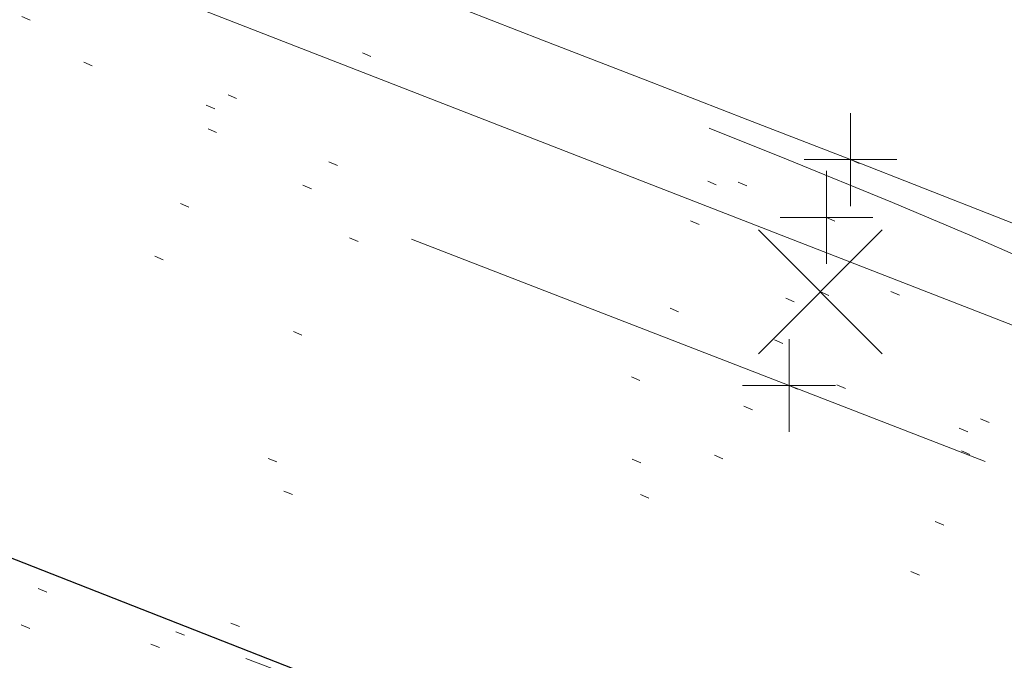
# Model space of a CAD drawing. Extents: x 413123 to 1465301, y 377724 to 504150.
# Tile 6 of 256: x 1463104.14 to 1463114.74, y 433265.75 to 433272.65. Entities that reach past the tile are written whole.
import ezdxf

# ---------------------------------------------------------------- set-up
doc = ezdxf.new("R2010")
doc.units = 0
doc.header["$MEASUREMENT"] = 0
for name, pattern in [('DGN Style 1', [8.732639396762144, 0.01453018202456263, -8.71810921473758]), ('DGN Style 3', [20.34225483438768, 14.53018202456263, -5.812072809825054]), ('DGN Style 5', [10.171127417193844, 4.35905460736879, -5.812072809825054]), ('ohcombex', [0])]:
    doc.linetypes.add(name, pattern=pattern)
for name, color, linetype, lineweight in [('DT_X_Contour_Minor', 136, 'DGN Style 3', 0), ('DT_X_Terrain_Ground_Line', 92, 'DGN Style 3', 13), ('PV_X_Curb', 120, 'DGN Style 1', 0), ('PV_X_EOP', 7, 'DGN Style 3', 0), ('PV_X_Walk', 120, 'DGN Style 5', 0), ('SV_X_Random_Point (Construction)', 7, 'Continuous', 0), ('UT_X_Overhead_Combined', 30, 'ohcombex', 0)]:
    doc.layers.add(name, color=color, linetype=linetype, lineweight=lineweight)
for name, color, linetype, lineweight, transparency in [('SV_Observation (Construction)', 97, 'DGN Style 1', 0, 0.9), ('SV_Setup (Construction)', 4, 'Continuous', 30, 0.9), ('SV_X_Shot_Marker (Construction)', 40, 'Continuous', 0, 0.5)]:
    doc.layers.add(name, color=color, linetype=linetype, lineweight=lineweight, transparency=transparency)

# ---------------------------------------------------------------- blocks, each defined once
blk = doc.blocks.new('SVPT_2595')
at = {"layer": 'SV_X_Shot_Marker (Construction)', "transparency": 33554495}
for p, q in [((0, 0.02500000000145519), (0, -0.02500000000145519)), ((-0.02499999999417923, 0), (0.02500000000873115, 0))]:
    blk.add_line(p, q, dxfattribs=at)
blk.add_point((0, 0), dxfattribs=at)
blk = doc.blocks.new('SVPT_2596')
at = {"layer": 'SV_X_Shot_Marker (Construction)', "transparency": 33554495}
for p, q in [((0, 0.02499999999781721), (0, -0.02500000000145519)), ((-0.02499999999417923, 0), (0.02500000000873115, 0))]:
    blk.add_line(p, q, dxfattribs=at)
blk.add_point((0, 0), dxfattribs=at)
blk = doc.blocks.new('X_564')
at = {"layer": 'SV_X_Random_Point (Construction)', "color": 7, "linetype": 'Continuous', "lineweight": 0, "transparency": 33554559}
for p, q in [((-0.03333333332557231, -0.03337499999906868), (0.03333333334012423, 0.03337500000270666)), ((-0.03333333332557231, 0.03337500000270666), (0.03333333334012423, -0.03337499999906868))]:
    blk.add_line(p, q, dxfattribs=at)
blk = doc.blocks.new('SVPT_2597')
at = {"layer": 'SV_X_Shot_Marker (Construction)', "transparency": 33554495}
for p, q in [((1.455191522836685e-11, 0.02499999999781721), (1.455191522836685e-11, -0.02500000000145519)), ((-0.02499999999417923, 0), (0.02500000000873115, 0))]:
    blk.add_line(p, q, dxfattribs=at)
blk.add_point((1.455191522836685e-11, 0), dxfattribs=at)
blk = doc.blocks.new('*U5554', base_point=(1463158.719041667, 433438.2508333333, 579.5851666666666))
at = {"layer": 'DT_X_Contour_Minor', "elevation": 570.9999999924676, "flags": 128}
blk.add_lwpolyline([(1463009.796472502, 433261.168875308), (1463011.78215817, 433264.6803894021), (1463012.18799321, 433265.3971872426), (1463012.554490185, 433266.042646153), (1463012.881649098, 433266.6167661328), (1463013.169469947, 433267.1195471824), (1463014.420845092, 433269.2994012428), (1463019.893459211, 433272.9254937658), (1463020.153204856, 433274.935593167), (1463020.202159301, 433275.3127671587), (1463020.237703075, 433275.5828179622), (1463020.259836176, 433275.7457455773), (1463020.268558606, 433275.801550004), (1463020.273937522, 433275.8075308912), (1463020.286973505, 433275.8255635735), (1463020.322047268, 433275.8751759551), (1463020.37915881, 433275.9563680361), (1463020.458308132, 433276.0691398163), (1463020.698756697, 433276.4119708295), (1463020.868266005, 433276.5477448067), (1463021.196457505, 433276.6979434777), (1463021.683331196, 433276.862566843), (1463022.32888708, 433277.0416149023), (1463024.261945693, 433277.5383093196), (1463024.897747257, 433277.7013984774), (1463025.355357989, 433277.8181451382), (1463025.634777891, 433277.8885493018), (1463025.73600696, 433277.9126109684), (1463025.792630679, 433277.9167662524), (1463025.810514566, 433277.9236829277), (1463025.952399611, 433278.0738978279), (1463026.370390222, 433278.5215782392), (1463027.064486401, 433279.2667241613), (1463028.034688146, 433280.3093355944), (1463033.206542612, 433285.8689418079), (1463036.811969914, 433288.1031858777), (1463037.519382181, 433288.5539021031), (1463038.096435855, 433288.9485176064), (1463038.543130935, 433289.2870323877), (1463038.85946742, 433289.5694464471), (1463039.529219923, 433290.2477496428), (1463039.763360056, 433290.4733799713), (1463039.963466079, 433290.6415435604), (1463040.129537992, 433290.7522404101), (1463040.261575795, 433290.8054705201), (1463040.568297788, 433290.8707951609), (1463040.712714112, 433290.8856973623), (1463040.915921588, 433290.8814104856), (1463041.177920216, 433290.8579345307), (1463041.498709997, 433290.8152694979), (1463043.132908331, 433290.5713914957), (1463043.812184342, 433291.1962678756), (1463043.979676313, 433291.3734929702), (1463044.191033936, 433291.6373640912), (1463044.446257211, 433291.9878812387), (1463044.745346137, 433292.4250444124), (1463046.243447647, 433294.6673132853), (1463047.752313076, 433294.8105423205), (1463048.054738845, 433294.8353149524), (1463048.315359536, 433294.848248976), (1463048.534175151, 433294.8493443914), (1463048.71118569, 433294.8386011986), (1463049.127473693, 433294.794167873), (1463049.408280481, 433294.7356881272), (1463049.938484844, 433294.5935738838), (1463050.718086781, 433294.3678251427), (1463051.747086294, 433294.0584419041), (1463057.131011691, 433292.4195062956), (1463057.385113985, 433292.3253271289), (1463057.433293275, 433292.3074966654), (1463057.468930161, 433292.2943677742), (1463057.492024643, 433292.2859404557), (1463057.502576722, 433292.2822147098), (1463057.513992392, 433292.2785481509), (1463057.714762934, 433292.2018868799), (1463058.308512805, 433291.974652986), (1463059.295242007, 433291.5968464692), (1463060.674950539, 433291.0684673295), (1463064.878145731, 433289.4586927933), (1463066.328404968, 433288.9036778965), (1463067.526786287, 433288.4459641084), (1463068.473289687, 433288.0855514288), (1463069.167915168, 433287.8224398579), (1463070.684412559, 433287.2505438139), (1463071.409318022, 433286.9757210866), (1463072.446661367, 433286.5801749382), (1463073.796442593, 433286.0639053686), (1463075.458661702, 433285.4269123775), (1463080.307829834, 433283.5672998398), (1463082.112742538, 433282.8765559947), (1463083.890604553, 433282.1990338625), (1463085.641415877, 433281.5347334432), (1463087.365176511, 433280.8836547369), (1463091.925803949, 433279.1650738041), (1463093.522109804, 433278.5610658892), (1463094.89055679, 433278.0379778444), (1463096.031144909, 433277.5958096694), (1463096.943874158, 433277.2345613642), (1463099.074007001, 433276.3791257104), (1463100.004027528, 433276.0082480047), (1463101.196489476, 433275.5371916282), (1463102.651392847, 433274.9659565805), (1463104.36873764, 433274.294542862), (1463109.298245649, 433272.3705347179), (1463111.0014606, 433271.7017367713), (1463112.413974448, 433271.1383490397), (1463113.535787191, 433270.680371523), (1463114.366898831, 433270.3278042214), (1463116.195595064, 433269.5281717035), (1463116.827831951, 433269.2529667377), (1463117.353020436, 433269.0270762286), (1463117.771160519, 433268.8505001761), (1463118.0822522, 433268.7232385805), (1463118.769098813, 433268.449626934), (1463119.233134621, 433268.2659624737), (1463120.110107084, 433267.9201778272), (1463121.400016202, 433267.4122729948), (1463123.102861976, 433266.7422479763), (1463128.194366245, 433264.7393543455), (1463129.906589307, 433264.0691726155), (1463131.22463029, 433263.5607976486), (1463132.148489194, 433263.2142294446), (1463132.67816602, 433263.0294680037), (1463133.565061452, 433262.7525131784), (1463134.136427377, 433262.5542813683), (1463135.185353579, 433262.1673020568), (1463136.711840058, 433261.5915752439), (1463138.715886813, 433260.8271009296), (1463149.18241232, 433256.819143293)], dxfattribs=at)

msp = doc.modelspace()

# ---------------------------------------------------------------- linework, layer by layer
at = {"layer": 'PV_X_Curb'}
for points, knots in [([(1463034.114341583, 433358.5354235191, 570.967442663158), (1463034.382762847, 433357.8525596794, 570.9829174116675), (1463034.902669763, 433356.6746703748, 570.9791408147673), (1463036.322057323, 433354.5205973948, 570.6849760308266), (1463037.748960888, 433352.2020754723, 570.6878951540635), (1463040.018756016, 433349.1857511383, 570.9427811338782), (1463042.639031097, 433346.7780487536, 570.7955674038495), (1463044.970687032, 433345.5933757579, 570.8824061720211), (1463045.921303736, 433345.2188641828, 570.878208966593), (1463051.106075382, 433343.1762354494, 570.8553169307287), (1463056.290847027, 433341.1336067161, 570.8324248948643), (1463061.475618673, 433339.0909779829, 570.809532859), (1463062.018547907, 433338.9041474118, 570.7725412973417), (1463062.561477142, 433338.7173168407, 570.7355497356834), (1463063.104406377, 433338.5304862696, 570.6985581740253), (1463069.657625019, 433335.9461940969, 570.7210719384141), (1463076.21084366, 433333.3619019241, 570.7435857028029), (1463082.764062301, 433330.7776097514, 570.7660994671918), (1463087.246478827, 433329.0023655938, 570.8028168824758), (1463091.728895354, 433327.2271214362, 570.8395342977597), (1463096.211311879, 433325.4518772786, 570.8762517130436), (1463096.878442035, 433325.1897515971, 570.9638925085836), (1463097.545572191, 433324.9276259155, 571.0515333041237), (1463098.212702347, 433324.6655002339, 571.1391740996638), (1463104.831686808, 433322.094946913, 571.1640382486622), (1463111.45067127, 433319.524393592, 571.1889023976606), (1463118.069655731, 433316.953840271, 571.2137665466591), (1463125.957183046, 433313.9138789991, 571.1851535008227), (1463133.844710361, 433310.8739177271, 571.1565404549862), (1463141.732237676, 433307.8339564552, 571.1279274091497), (1463145.767175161, 433306.241790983, 571.1313455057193), (1463149.802112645, 433304.6496255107, 571.134763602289), (1463153.83705013, 433303.0574600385, 571.1381816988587), (1463154.355066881, 433302.8054079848, 571.0924572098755), (1463154.873083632, 433302.5533559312, 571.0467327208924), (1463155.391100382, 433302.3013038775, 571.0010082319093), (1463159.740180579, 433300.5574304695, 571.007755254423), (1463164.089260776, 433298.8135570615, 571.0145022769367), (1463168.438340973, 433297.0696836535, 571.0212492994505), (1463173.76020955, 433294.9893866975, 571.0517121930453), (1463179.082078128, 433292.9090897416, 571.0821750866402), (1463184.403946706, 433290.8287927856, 571.1126379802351), (1463184.927832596, 433290.6024130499, 571.183469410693), (1463185.451718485, 433290.3760333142, 571.254300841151), (1463185.975604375, 433290.1496535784, 571.3251322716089), (1463193.283059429, 433287.4009373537, 571.3274320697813), (1463200.590514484, 433284.6522211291, 571.3297318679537), (1463207.897969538, 433281.9035049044, 571.3320316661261), (1463214.611583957, 433279.3049910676, 571.3660593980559), (1463221.325198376, 433276.7064772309, 571.4000871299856), (1463228.038812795, 433274.1079633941, 571.4341148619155), (1463234.876881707, 433271.4003319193, 571.5030017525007), (1463241.714950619, 433268.6927004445, 571.5718886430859), (1463248.553019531, 433265.9850689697, 571.6407755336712), (1463252.53367608, 433264.4224603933, 571.6987979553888), (1463256.514332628, 433262.8598518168, 571.7568203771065), (1463260.494989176, 433261.2972432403, 571.8148427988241), (1463261.18962272, 433261.0748617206, 571.7422662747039), (1463261.884256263, 433260.8524802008, 571.6696897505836), (1463262.578889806, 433260.6300986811, 571.5971132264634), (1463267.974277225, 433258.4984942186, 571.5913249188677), (1463273.369664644, 433256.3668897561, 571.5855366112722), (1463278.765052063, 433254.2352852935, 571.5797483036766), (1463284.039124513, 433252.1341649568, 571.626583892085), (1463289.313196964, 433250.0330446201, 571.6734194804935), (1463294.587269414, 433247.9319242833, 571.7202550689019), (1463295.147837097, 433247.7325865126, 571.8045569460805), (1463295.70840478, 433247.533248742, 571.8888588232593), (1463296.268972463, 433247.3339109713, 571.9731607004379), (1463303.262539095, 433244.6091737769, 572.0038664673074), (1463310.256105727, 433241.8844365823, 572.034572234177), (1463317.249672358, 433239.1596993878, 572.0652780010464), (1463324.8255847, 433236.206749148, 572.1003223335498), (1463332.401497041, 433233.2537989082, 572.1353666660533), (1463339.977409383, 433230.3008486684, 572.1704109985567), (1463346.624217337, 433227.6724527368, 572.1699621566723), (1463353.271025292, 433225.044056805, 572.1695133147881), (1463359.917833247, 433222.4156608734, 572.1690644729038), (1463363.666535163, 433220.9685334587, 572.1740861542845), (1463367.415237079, 433219.521406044, 572.1791078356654), (1463371.163938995, 433218.0742786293, 572.1841295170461), (1463371.754596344, 433217.8301906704, 572.1047293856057), (1463372.345253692, 433217.5861027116, 572.0253292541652), (1463372.935911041, 433217.3420147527, 571.9459291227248), (1463380.338603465, 433214.4611246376, 571.9041823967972), (1463387.741295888, 433211.5802345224, 571.8624356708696), (1463395.143988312, 433208.6993444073, 571.8206889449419), (1463403.121855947, 433205.5721027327, 571.8539167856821), (1463411.099723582, 433202.4448610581, 571.8871446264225), (1463419.077591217, 433199.3176193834, 571.9203724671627), (1463419.407565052, 433199.1647159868, 571.9396248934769), (1463419.737538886, 433199.0118125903, 571.9588773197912), (1463420.067512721, 433198.8589091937, 571.9781297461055)], [0, 0, 0, 0, 0.004163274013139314, 0.007301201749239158, 0.0146979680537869, 0.01957460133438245, 0.02877745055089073, 0.03448275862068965, 0.03448275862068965, 0.03448275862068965, 0.06896551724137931, 0.06896551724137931, 0.06896551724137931, 0.1034482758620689, 0.1034482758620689, 0.1034482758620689, 0.1379310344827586, 0.1379310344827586, 0.1379310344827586, 0.1724137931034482, 0.1724137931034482, 0.1724137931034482, 0.2068965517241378, 0.2068965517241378, 0.2068965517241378, 0.2413793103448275, 0.2413793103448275, 0.2413793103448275, 0.2758620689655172, 0.2758620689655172, 0.2758620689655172, 0.3103448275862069, 0.3103448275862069, 0.3103448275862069, 0.3448275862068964, 0.3448275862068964, 0.3448275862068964, 0.3793103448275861, 0.3793103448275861, 0.3793103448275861, 0.4137931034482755, 0.4137931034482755, 0.4137931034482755, 0.4482758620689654, 0.4482758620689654, 0.4482758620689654, 0.4827586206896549, 0.4827586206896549, 0.4827586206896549, 0.5172413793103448, 0.5172413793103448, 0.5172413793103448, 0.5517241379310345, 0.5517241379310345, 0.5517241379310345, 0.5862068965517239, 0.5862068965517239, 0.5862068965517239, 0.6206896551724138, 0.6206896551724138, 0.6206896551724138, 0.6551724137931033, 0.6551724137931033, 0.6551724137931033, 0.6896551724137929, 0.6896551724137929, 0.6896551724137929, 0.7241379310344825, 0.7241379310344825, 0.7241379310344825, 0.7586206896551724, 0.7586206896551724, 0.7586206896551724, 0.7931034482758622, 0.7931034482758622, 0.7931034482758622, 0.8275862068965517, 0.8275862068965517, 0.8275862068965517, 0.8620689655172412, 0.8620689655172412, 0.8620689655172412, 0.8965517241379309, 0.8965517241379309, 0.8965517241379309, 0.9310344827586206, 0.9310344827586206, 0.9310344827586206, 0.9655172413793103, 0.9655172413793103, 0.9655172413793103, 1, 1, 1, 1]), ([(1463694.730807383, 433042.1012902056, 573.2000085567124), (1463688.122071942, 433044.6665198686, 573.2117681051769), (1463681.5133365, 433047.2317495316, 573.2235276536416), (1463674.904601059, 433049.7969791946, 573.2352872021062), (1463669.906627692, 433051.7384291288, 573.2422034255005), (1463664.908654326, 433053.679879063, 573.249119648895), (1463659.910680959, 433055.6213289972, 573.2560358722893), (1463659.31440991, 433055.8530469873, 573.3282538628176), (1463658.718138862, 433056.0847649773, 573.400471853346), (1463658.121867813, 433056.3164829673, 573.4726898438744), (1463656.811811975, 433056.8455353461, 573.4691755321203), (1463655.501756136, 433057.3745877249, 573.4656612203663), (1463654.191700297, 433057.9036401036, 573.4621469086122), (1463647.078403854, 433060.7016199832, 573.4311409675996), (1463639.965107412, 433063.4995998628, 573.4001350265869), (1463632.851810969, 433066.2975797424, 573.3691290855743), (1463626.603526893, 433068.7760307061, 573.3262890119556), (1463620.355242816, 433071.25448167, 573.2834489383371), (1463614.10695874, 433073.7329326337, 573.2406088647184), (1463606.821724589, 433076.5483492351, 573.1778320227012), (1463599.536490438, 433079.3637658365, 573.1150551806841), (1463592.251256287, 433082.1791824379, 573.052278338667), (1463585.048675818, 433085.0513616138, 572.9767093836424), (1463577.846095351, 433087.9235407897, 572.901140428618), (1463570.643514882, 433090.7957199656, 572.8255714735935), (1463568.520856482, 433091.6009161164, 572.8136526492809), (1463566.398198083, 433092.4061122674, 572.8017338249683), (1463564.275539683, 433093.2113084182, 572.7898150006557), (1463563.658286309, 433093.4932407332, 572.723361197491), (1463563.041032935, 433093.7751730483, 572.6569073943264), (1463562.423779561, 433094.0571053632, 572.5904535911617), (1463557.897842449, 433095.8076798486, 572.5495712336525), (1463553.371905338, 433097.5582543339, 572.5086888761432), (1463548.845968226, 433099.3088288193, 572.4678065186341), (1463541.746736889, 433102.0973839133, 572.4116307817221), (1463534.647505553, 433104.8859390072, 572.3554550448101), (1463527.548274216, 433107.6744941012, 572.2992793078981), (1463527.099574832, 433107.8541490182, 572.3819727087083), (1463526.650875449, 433108.0338039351, 572.4646661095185), (1463526.202176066, 433108.2134588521, 572.5473595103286), (1463518.442801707, 433111.2934591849, 572.5872886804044), (1463510.683427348, 433114.3734595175, 572.6272178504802), (1463502.924052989, 433117.4534598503, 572.6671470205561), (1463495.101662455, 433120.5759616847, 572.6180249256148), (1463487.279271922, 433123.6984635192, 572.5689028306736), (1463479.456881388, 433126.8209653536, 572.5197807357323), (1463474.540841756, 433128.7396558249, 572.5305568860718), (1463469.624802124, 433130.6583462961, 572.5413330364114), (1463464.708762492, 433132.5770367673, 572.5521091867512), (1463464.15178183, 433132.7738995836, 572.4839343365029), (1463463.594801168, 433132.9707623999, 572.4157594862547), (1463463.037820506, 433133.1676252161, 572.3475846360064), (1463455.395093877, 433136.1460172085, 572.2965798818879), (1463447.752367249, 433139.1244092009, 572.2455751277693), (1463440.10964062, 433142.1028011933, 572.1945703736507), (1463439.463345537, 433142.3911085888, 572.2249332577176), (1463438.817050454, 433142.6794159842, 572.2552961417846), (1463438.170755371, 433142.9677233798, 572.2856590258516), (1463431.589276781, 433145.5431962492, 572.3185177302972), (1463425.007798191, 433148.1186691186, 572.351376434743), (1463418.4263196, 433150.6941419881, 572.3842351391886), (1463413.565512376, 433152.6091060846, 572.3506952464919), (1463408.704705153, 433154.5240701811, 572.3171553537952), (1463403.843897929, 433156.4390342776, 572.2836154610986), (1463402.295983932, 433157.0721267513, 572.2966227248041), (1463400.748069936, 433157.7052192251, 572.3096299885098), (1463399.20015594, 433158.3383116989, 572.3226372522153), (1463398.571326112, 433158.6030358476, 572.2531442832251), (1463397.942496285, 433158.8677599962, 572.1836513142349), (1463397.313666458, 433159.1324841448, 572.1141583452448), (1463389.499427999, 433162.1494767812, 572.1431257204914), (1463381.68518954, 433165.1664694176, 572.172093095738), (1463373.87095108, 433168.1834620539, 572.2010604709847), (1463373.202610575, 433168.4242856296, 572.2485422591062), (1463372.53427007, 433168.6651092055, 572.2960240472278), (1463371.865929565, 433168.9059327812, 572.3435058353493), (1463366.852918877, 433170.8940812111, 572.309207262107), (1463361.839908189, 433172.882229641, 572.2749086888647), (1463356.826897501, 433174.8703780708, 572.2406101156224), (1463350.263613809, 433177.4130764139, 572.2105829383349), (1463343.700330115, 433179.955774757, 572.1805557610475), (1463337.137046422, 433182.4984731, 572.1505285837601), (1463332.732110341, 433184.1753668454, 572.1399057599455), (1463328.327174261, 433185.8522605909, 572.129282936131), (1463323.922238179, 433187.5291543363, 572.1186601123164), (1463323.550514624, 433187.6736224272, 572.0672464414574), (1463323.17879107, 433187.8180905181, 572.0158327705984), (1463322.807067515, 433187.9625586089, 571.9644190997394), (1463314.242457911, 433191.4677850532, 571.9189611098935), (1463305.677848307, 433194.9730114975, 571.8735031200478), (1463297.113238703, 433198.4782379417, 571.8280451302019), (1463296.447798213, 433198.6498683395, 571.8729159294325), (1463295.782357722, 433198.8214987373, 571.917786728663), (1463295.116917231, 433198.9931291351, 571.9626575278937), (1463288.43623397, 433201.6173953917, 571.9595616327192), (1463281.755550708, 433204.2416616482, 571.9564657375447), (1463275.074867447, 433206.8659279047, 571.9533698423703), (1463270.698621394, 433208.5836220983, 571.955071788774), (1463266.322375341, 433210.3013162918, 571.9567737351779), (1463261.946129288, 433212.0190104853, 571.9584756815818), (1463261.255964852, 433212.2907585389, 571.8814296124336), (1463260.565800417, 433212.5625065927, 571.8043835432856), (1463259.875635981, 433212.8342546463, 571.7273374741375), (1463253.221984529, 433215.4661261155, 571.684237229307), (1463246.568333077, 433218.0979975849, 571.6411369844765), (1463239.914681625, 433220.7298690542, 571.5980367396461), (1463232.697418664, 433223.5591135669, 571.584901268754), (1463225.480155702, 433226.3883580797, 571.5717657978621), (1463218.262892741, 433229.2176025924, 571.5586303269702), (1463212.689928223, 433231.3845503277, 571.501804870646), (1463207.116963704, 433233.5514980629, 571.4449794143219), (1463201.543999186, 433235.7184457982, 571.3881539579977), (1463197.702392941, 433237.2969398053, 571.3824755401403), (1463193.860786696, 433238.8754338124, 571.376797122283), (1463190.01918045, 433240.4539278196, 571.3711187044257), (1463189.420555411, 433240.6641899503, 571.4587546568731), (1463188.821930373, 433240.874452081, 571.5463906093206), (1463188.223305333, 433241.0847142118, 571.6340265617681), (1463185.054584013, 433242.3131517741, 571.6250500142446), (1463181.885862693, 433243.5415893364, 571.6160734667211), (1463178.717141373, 433244.7700268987, 571.6070969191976), (1463171.181422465, 433247.7347391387, 571.5342143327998), (1463163.645703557, 433250.6994513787, 571.4613317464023), (1463156.10998465, 433253.6641636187, 571.3884491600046), (1463148.761307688, 433256.5197229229, 571.322577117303), (1463141.412630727, 433259.3752822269, 571.2567050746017), (1463134.063953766, 433262.2308415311, 571.1908330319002), (1463126.984343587, 433264.9936274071, 571.2120531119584), (1463119.904733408, 433267.756413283, 571.2332731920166), (1463112.82512323, 433270.519199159, 571.2544932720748), (1463106.948373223, 433272.8554993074, 571.272380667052), (1463101.071623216, 433275.1917994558, 571.290268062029), (1463095.19487321, 433277.5280996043, 571.3081554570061), (1463087.382378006, 433280.5556578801, 571.2445784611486), (1463079.569882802, 433283.583216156, 571.1810014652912), (1463071.757387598, 433286.6107744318, 571.1174244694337), (1463067.011834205, 433288.4980060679, 571.0790224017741), (1463062.266280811, 433290.385237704, 571.0406203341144), (1463057.520727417, 433292.27246934, 571.0022182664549), (1463052.596696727, 433294.1302708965, 570.9741905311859), (1463047.672666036, 433295.988072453, 570.946162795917), (1463042.748635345, 433297.8458740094, 570.9181350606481), (1463040.996474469, 433298.028892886, 570.6600759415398), (1463037.884741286, 433298.0614564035, 570.3732611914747), (1463033.533792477, 433297.4811137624, 570.213053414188), (1463028.578927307, 433295.8351240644, 570.8846791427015), (1463025.750437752, 433293.3300609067, 570.5443428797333), (1463024.222435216, 433291.00068514, 570.5092220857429), (1463023.412434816, 433289.7658735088, 570.490604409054), (1463022.602434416, 433288.5310618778, 570.4719867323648), (1463021.792434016, 433287.2962502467, 570.4533690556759), (1463021.001432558, 433285.3732457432, 570.5012869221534), (1463020.2104311, 433283.4502412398, 570.549204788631), (1463019.419429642, 433281.5272367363, 570.5971226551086), (1463018.531487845, 433279.3825151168, 570.6481372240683), (1463017.643546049, 433277.2377934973, 570.6991517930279), (1463016.755604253, 433275.0930718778, 570.7501663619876), (1463014.741467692, 433270.0950215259, 570.9656913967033), (1463012.727331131, 433265.096971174, 571.181216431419), (1463010.71319457, 433260.0989208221, 571.3967414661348)], [0, 0, 0, 0, 0.01923076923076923, 0.01923076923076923, 0.01923076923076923, 0.03846153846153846, 0.03846153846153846, 0.03846153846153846, 0.05769230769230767, 0.05769230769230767, 0.05769230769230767, 0.07692307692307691, 0.07692307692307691, 0.07692307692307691, 0.09615384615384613, 0.09615384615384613, 0.09615384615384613, 0.1153846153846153, 0.1153846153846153, 0.1153846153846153, 0.1346153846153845, 0.1346153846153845, 0.1346153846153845, 0.1538461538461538, 0.1538461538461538, 0.1538461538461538, 0.1730769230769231, 0.1730769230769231, 0.1730769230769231, 0.1923076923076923, 0.1923076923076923, 0.1923076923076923, 0.2115384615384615, 0.2115384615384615, 0.2115384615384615, 0.2307692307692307, 0.2307692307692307, 0.2307692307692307, 0.25, 0.25, 0.25, 0.269230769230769, 0.269230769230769, 0.269230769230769, 0.2884615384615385, 0.2884615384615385, 0.2884615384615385, 0.3076923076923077, 0.3076923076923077, 0.3076923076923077, 0.3269230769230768, 0.3269230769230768, 0.3269230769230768, 0.3461538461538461, 0.3461538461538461, 0.3461538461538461, 0.3653846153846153, 0.3653846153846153, 0.3653846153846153, 0.3846153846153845, 0.3846153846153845, 0.3846153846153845, 0.4038461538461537, 0.4038461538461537, 0.4038461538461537, 0.423076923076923, 0.423076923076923, 0.423076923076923, 0.4423076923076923, 0.4423076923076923, 0.4423076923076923, 0.4615384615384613, 0.4615384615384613, 0.4615384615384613, 0.4807692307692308, 0.4807692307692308, 0.4807692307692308, 0.5, 0.5, 0.5, 0.5192307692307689, 0.5192307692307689, 0.5192307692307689, 0.538461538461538, 0.538461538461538, 0.538461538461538, 0.5576923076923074, 0.5576923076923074, 0.5576923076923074, 0.576923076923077, 0.576923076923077, 0.576923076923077, 0.5961538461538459, 0.5961538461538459, 0.5961538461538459, 0.6153846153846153, 0.6153846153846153, 0.6153846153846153, 0.6346153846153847, 0.6346153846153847, 0.6346153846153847, 0.6538461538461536, 0.6538461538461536, 0.6538461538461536, 0.673076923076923, 0.673076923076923, 0.673076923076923, 0.6923076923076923, 0.6923076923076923, 0.6923076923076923, 0.7115384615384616, 0.7115384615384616, 0.7115384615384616, 0.7307692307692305, 0.7307692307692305, 0.7307692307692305, 0.7499999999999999, 0.7499999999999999, 0.7499999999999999, 0.7692307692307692, 0.7692307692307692, 0.7692307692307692, 0.7884615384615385, 0.7884615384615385, 0.7884615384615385, 0.8076923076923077, 0.8076923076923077, 0.8076923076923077, 0.826923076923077, 0.826923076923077, 0.826923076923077, 0.846153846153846, 0.846153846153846, 0.846153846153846, 0.8653846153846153, 0.8653846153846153, 0.8653846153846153, 0.8846153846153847, 0.8846153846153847, 0.8846153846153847, 0.9038461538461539, 0.9038461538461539, 0.9038461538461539, 0.9087225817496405, 0.9125585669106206, 0.9159702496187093, 0.9230769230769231, 0.9230769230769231, 0.9230769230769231, 0.9423076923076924, 0.9423076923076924, 0.9423076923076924, 0.9615384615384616, 0.9615384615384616, 0.9615384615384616, 0.9807692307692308, 0.9807692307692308, 0.9807692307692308, 1, 1, 1, 1])]:
    msp.add_open_spline(points, degree=3, knots=knots, dxfattribs=at)
at = {"layer": 'PV_X_EOP'}
for points, knots in [([(1463033.539703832, 433358.668730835, 570.9312826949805), (1463033.78085339, 433357.7791180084, 570.9319642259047), (1463034.311810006, 433356.414696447, 570.9129230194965), (1463035.936664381, 433354.210215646, 570.7574772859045), (1463037.392149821, 433351.9520015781, 570.7191112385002), (1463039.598433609, 433348.7987445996, 570.7996873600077), (1463042.441302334, 433346.5539274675, 570.6747714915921), (1463044.712350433, 433345.0075174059, 570.6881225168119), (1463045.691659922, 433344.6760572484, 570.6008205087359), (1463046.330306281, 433344.4598990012, 570.5438874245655), (1463046.96895264, 433344.243740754, 570.486954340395), (1463047.607598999, 433344.0275825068, 570.4300212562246), (1463047.46569072, 433343.5095853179, 570.4737916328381), (1463047.32378244, 433342.9915881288, 570.5175620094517), (1463047.181874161, 433342.4735909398, 570.5613323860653), (1463047.962688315, 433342.1715041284, 570.5523071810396), (1463048.74350247, 433341.8694173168, 570.5432819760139), (1463049.524316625, 433341.5673305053, 570.5342567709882), (1463049.723445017, 433342.0454324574, 570.5031497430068), (1463049.92257341, 433342.5235344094, 570.4720427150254), (1463050.121701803, 433343.0016363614, 570.4409356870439), (1463054.363252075, 433341.3299102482, 570.4898514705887), (1463058.604802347, 433339.658184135, 570.5387672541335), (1463062.84635262, 433337.9864580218, 570.5876830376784), (1463069.380437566, 433335.4247592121, 570.6248076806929), (1463075.914522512, 433332.8630604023, 570.6619323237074), (1463082.448607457, 433330.3013615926, 570.699056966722), (1463087.637972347, 433328.22388055, 570.7205322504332), (1463092.827337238, 433326.1463995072, 570.7420075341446), (1463098.016702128, 433324.0689184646, 570.7634828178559), (1463104.657268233, 433321.5116641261, 570.769767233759), (1463111.297834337, 433318.9544097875, 570.7760516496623), (1463117.938400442, 433316.3971554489, 570.7823360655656), (1463125.924840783, 433313.2674390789, 570.73748834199), (1463133.911281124, 433310.1377227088, 570.6926406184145), (1463141.897721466, 433307.0080063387, 570.647792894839), (1463141.717745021, 433306.5125578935, 570.6799613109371), (1463141.537768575, 433306.0171094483, 570.7121297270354), (1463141.35779213, 433305.5216610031, 570.7442981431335), (1463142.229950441, 433305.2201381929, 570.7485050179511), (1463143.102108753, 433304.9186153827, 570.7527118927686), (1463143.974267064, 433304.6170925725, 570.7569187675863), (1463144.185348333, 433305.0788176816, 570.735481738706), (1463144.396429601, 433305.5405427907, 570.7140447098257), (1463144.607510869, 433306.0022678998, 570.6926076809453), (1463147.58473388, 433304.8543661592, 570.7341019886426), (1463150.56195689, 433303.7064644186, 570.7755962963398), (1463153.539179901, 433302.558562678, 570.817090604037), (1463158.44037952, 433300.5705139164, 570.826934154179), (1463163.341579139, 433298.5824651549, 570.8367777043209), (1463168.242778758, 433296.5944163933, 570.8466212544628), (1463174.091388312, 433294.2251577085, 570.8787504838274), (1463179.939997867, 433291.8558990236, 570.9108797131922), (1463185.788607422, 433289.4866403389, 570.9430089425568), (1463193.090936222, 433286.8080451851, 571.0096381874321), (1463200.393265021, 433284.1294500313, 571.0762674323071), (1463207.695593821, 433281.4508548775, 571.1428966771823), (1463214.34865388, 433278.828976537, 571.1804566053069), (1463221.001713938, 433276.2070981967, 571.2180165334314), (1463227.654773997, 433273.5852198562, 571.2555764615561), (1463234.593717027, 433270.8614597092, 571.311327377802), (1463241.532660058, 433268.1376995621, 571.3670782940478), (1463248.471603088, 433265.413939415, 571.4228292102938), (1463251.006317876, 433264.4249023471, 571.4376305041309), (1463253.541032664, 433263.4358652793, 571.452431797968), (1463256.075747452, 433262.4468282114, 571.4672330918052), (1463255.94008792, 433261.9072334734, 571.4705339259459), (1463255.804428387, 433261.3676387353, 571.4738347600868), (1463255.668768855, 433260.8280439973, 571.4771355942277), (1463256.445551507, 433260.5848901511, 571.4871075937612), (1463257.222334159, 433260.3417363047, 571.4970795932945), (1463257.999116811, 433260.0985824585, 571.507051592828), (1463258.226294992, 433260.5106164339, 571.4958264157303), (1463258.453473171, 433260.9226504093, 571.4846012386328), (1463258.680651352, 433261.3346843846, 571.4733760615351), (1463259.925804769, 433260.8493021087, 571.4829525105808), (1463261.170958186, 433260.3639198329, 571.4925289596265), (1463262.416111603, 433259.878537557, 571.5021054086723), (1463267.791649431, 433257.7869022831, 571.5241727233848), (1463273.167187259, 433255.6952670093, 571.5462400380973), (1463278.542725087, 433253.6036317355, 571.5683073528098), (1463284.352399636, 433251.3217999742, 571.5814787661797), (1463290.162074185, 433249.039968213, 571.5946501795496), (1463295.971748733, 433246.7581364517, 571.6078215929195), (1463302.949122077, 433244.0521724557, 571.6351321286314), (1463309.926495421, 433241.3462084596, 571.6624426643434), (1463316.903868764, 433238.6402444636, 571.6897532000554), (1463324.563747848, 433235.6405621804, 571.7285381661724), (1463332.223626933, 433232.6408798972, 571.7673231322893), (1463339.883506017, 433229.641197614, 571.8061080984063), (1463346.449952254, 433227.0690864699, 571.8205958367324), (1463353.01639849, 433224.4969753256, 571.8350835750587), (1463359.582844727, 433221.9248641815, 571.8495713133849), (1463363.961849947, 433220.2403229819, 571.8408310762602), (1463368.340855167, 433218.5557817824, 571.8320908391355), (1463372.719860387, 433216.8712405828, 571.8233506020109), (1463380.126525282, 433213.9587859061, 571.7905530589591), (1463387.533190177, 433211.0463312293, 571.7577555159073), (1463394.939855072, 433208.1338765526, 571.7249579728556), (1463402.425974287, 433205.1637758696, 571.7534560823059), (1463409.912093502, 433202.1936751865, 571.7819541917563), (1463417.398212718, 433199.2235745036, 571.8104523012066), (1463417.229394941, 433198.7682275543, 571.8194733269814), (1463417.060577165, 433198.3128806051, 571.8284943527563), (1463416.891759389, 433197.8575336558, 571.8375153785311), (1463417.692446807, 433197.4966240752, 571.8487103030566), (1463418.493134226, 433197.1357144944, 571.859905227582), (1463419.293821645, 433196.7748049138, 571.8711001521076), (1463419.475032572, 433197.247288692, 571.8477905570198), (1463419.6562435, 433197.7197724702, 571.8244809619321), (1463419.837454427, 433198.1922562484, 571.8011713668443), (1463419.83781155, 433198.2226624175, 571.7953862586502), (1463419.838168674, 433198.2530685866, 571.789601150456), (1463419.838525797, 433198.2834747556, 571.7838160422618)], [0, 0, 0, 0, 0.003968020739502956, 0.006425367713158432, 0.01199892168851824, 0.01581541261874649, 0.02326256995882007, 0.02777777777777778, 0.02777777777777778, 0.02777777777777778, 0.05555555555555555, 0.05555555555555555, 0.05555555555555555, 0.08333333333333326, 0.08333333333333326, 0.08333333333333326, 0.1111111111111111, 0.1111111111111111, 0.1111111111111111, 0.1388888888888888, 0.1388888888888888, 0.1388888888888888, 0.1666666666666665, 0.1666666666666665, 0.1666666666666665, 0.1944444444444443, 0.1944444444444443, 0.1944444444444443, 0.2222222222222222, 0.2222222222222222, 0.2222222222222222, 0.25, 0.25, 0.25, 0.2777777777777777, 0.2777777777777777, 0.2777777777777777, 0.3055555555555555, 0.3055555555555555, 0.3055555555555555, 0.333333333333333, 0.333333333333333, 0.333333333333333, 0.3611111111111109, 0.3611111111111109, 0.3611111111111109, 0.3888888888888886, 0.3888888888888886, 0.3888888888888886, 0.4166666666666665, 0.4166666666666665, 0.4166666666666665, 0.4444444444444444, 0.4444444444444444, 0.4444444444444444, 0.472222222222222, 0.472222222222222, 0.472222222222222, 0.5, 0.5, 0.5, 0.5277777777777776, 0.5277777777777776, 0.5277777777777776, 0.5555555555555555, 0.5555555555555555, 0.5555555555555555, 0.5833333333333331, 0.5833333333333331, 0.5833333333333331, 0.6111111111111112, 0.6111111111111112, 0.6111111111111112, 0.638888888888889, 0.638888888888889, 0.638888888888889, 0.6666666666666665, 0.6666666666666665, 0.6666666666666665, 0.6944444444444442, 0.6944444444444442, 0.6944444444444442, 0.722222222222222, 0.722222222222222, 0.722222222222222, 0.7499999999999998, 0.7499999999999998, 0.7499999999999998, 0.7777777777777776, 0.7777777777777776, 0.7777777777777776, 0.8055555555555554, 0.8055555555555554, 0.8055555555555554, 0.8333333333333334, 0.8333333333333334, 0.8333333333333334, 0.861111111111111, 0.861111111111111, 0.861111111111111, 0.8888888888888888, 0.8888888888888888, 0.8888888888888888, 0.9166666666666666, 0.9166666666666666, 0.9166666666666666, 0.9444444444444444, 0.9444444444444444, 0.9444444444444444, 0.9722222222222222, 0.9722222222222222, 0.9722222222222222, 1, 1, 1, 1]), ([(1463695.37345491, 433042.3269481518, 573.2056029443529), (1463695.118355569, 433042.4173281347, 573.1929567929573), (1463694.863256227, 433042.5077081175, 573.1803106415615), (1463694.608156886, 433042.5980881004, 573.1676644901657), (1463688.127196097, 433045.133574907, 573.1638691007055), (1463681.646235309, 433047.6690617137, 573.1600737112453), (1463675.165274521, 433050.2045485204, 573.1562783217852), (1463668.255959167, 433052.9440202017, 573.1540820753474), (1463661.346643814, 433055.6834918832, 573.1518858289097), (1463654.437328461, 433058.4229635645, 573.149689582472), (1463647.338400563, 433061.2071824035, 573.1301154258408), (1463640.239472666, 433063.9914012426, 573.1105412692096), (1463633.140544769, 433066.7756200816, 573.0909671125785), (1463626.823799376, 433069.2202639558, 573.0453158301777), (1463620.507053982, 433071.6649078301, 572.999664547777), (1463614.190308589, 433074.1095517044, 572.9540132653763), (1463606.930945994, 433076.9629614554, 572.8967218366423), (1463599.671583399, 433079.8163712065, 572.8394304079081), (1463592.412220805, 433082.6697809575, 572.7821389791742), (1463585.208613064, 433085.5359198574, 572.7224006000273), (1463578.005005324, 433088.4020587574, 572.6626622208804), (1463570.801397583, 433091.2681976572, 572.6029238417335), (1463563.539543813, 433094.1288766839, 572.5195568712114), (1463556.277690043, 433096.9895557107, 572.4361899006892), (1463549.015836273, 433099.8502347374, 572.3528229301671), (1463541.464235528, 433102.896740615, 572.3143753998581), (1463533.912634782, 433105.9432464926, 572.2759278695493), (1463526.361034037, 433108.9897523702, 572.2374803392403), (1463524.510466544, 433109.6486739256, 572.222419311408), (1463522.659899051, 433110.307595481, 572.2073582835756), (1463520.809331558, 433110.9665170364, 572.1922972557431), (1463520.996148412, 433111.478044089, 572.2051758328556), (1463521.182965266, 433111.9895711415, 572.2180544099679), (1463521.36978212, 433112.5010981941, 572.2309329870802), (1463520.520611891, 433112.8412018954, 572.2365752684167), (1463519.671441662, 433113.1813055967, 572.2422175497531), (1463518.822271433, 433113.5214092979, 572.2478598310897), (1463518.644435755, 433113.0349413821, 572.2388127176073), (1463518.466600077, 433112.5484734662, 572.229765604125), (1463518.288764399, 433112.0620055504, 572.2207184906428), (1463514.835464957, 433113.4033588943, 572.2367800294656), (1463511.382165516, 433114.7447122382, 572.2528415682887), (1463507.928866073, 433116.0860655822, 572.2689031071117), (1463493.594865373, 433121.7420238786, 572.2482959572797), (1463479.260864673, 433127.3979821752, 572.2276888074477), (1463464.926863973, 433133.0539404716, 572.2070816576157), (1463449.455525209, 433139.0728186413, 572.1640707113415), (1463433.984186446, 433145.0916968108, 572.1210597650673), (1463418.512847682, 433151.1105749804, 572.0780488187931), (1463413.328996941, 433153.1553309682, 572.0135393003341), (1463408.145146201, 433155.200086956, 571.9490297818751), (1463402.961295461, 433157.2448429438, 571.8845202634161), (1463403.132465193, 433157.7716799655, 571.9190447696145), (1463403.303634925, 433158.2985169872, 571.953569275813), (1463403.474804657, 433158.825354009, 571.9880937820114), (1463402.600267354, 433159.1613721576, 571.9863420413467), (1463401.725730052, 433159.4973903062, 571.984590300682), (1463400.851192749, 433159.8334084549, 571.9828385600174), (1463400.653049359, 433159.3552482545, 571.9439093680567), (1463400.454905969, 433158.8770880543, 571.9049801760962), (1463400.256762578, 433158.3989278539, 571.8660509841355), (1463399.322085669, 433158.774478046, 571.9116587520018), (1463398.387408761, 433159.150028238, 571.9572665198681), (1463397.452731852, 433159.5255784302, 572.0028742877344), (1463389.04126259, 433162.8168634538, 571.9920574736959), (1463380.629793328, 433166.1081484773, 571.9812406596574), (1463372.218324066, 433169.3994335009, 571.9704238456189), (1463367.156032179, 433171.3851717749, 571.9528553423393), (1463362.093740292, 433173.370910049, 571.9352868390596), (1463357.031448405, 433175.3566483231, 571.91771833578), (1463350.485608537, 433177.9162151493, 571.9032139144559), (1463343.93976867, 433180.4757819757, 571.8887094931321), (1463337.393928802, 433183.0353488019, 571.8742050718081), (1463332.955818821, 433184.7683232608, 571.8612483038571), (1463328.517708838, 433186.5012977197, 571.8482915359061), (1463324.079598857, 433188.2342721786, 571.835334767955), (1463307.834725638, 433194.592922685, 571.7755947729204), (1463291.58985242, 433200.9515731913, 571.7158547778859), (1463275.344979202, 433207.3102236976, 571.6561147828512), (1463270.255842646, 433209.3105723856, 571.6395679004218), (1463265.16670609, 433211.3109210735, 571.6230210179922), (1463260.077569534, 433213.3112697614, 571.6064741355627), (1463253.452444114, 433215.9179517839, 571.5595870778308), (1463246.827318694, 433218.5246338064, 571.5127000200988), (1463240.202193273, 433221.1313158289, 571.4658129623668), (1463232.962477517, 433223.9732301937, 571.4532933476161), (1463225.722761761, 433226.8151445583, 571.4407737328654), (1463218.483046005, 433229.6570589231, 571.4282541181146), (1463212.90690448, 433231.8646312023, 571.4088467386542), (1463207.330762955, 433234.0722034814, 571.3894393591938), (1463201.754621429, 433236.2797757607, 571.3700319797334), (1463194.142429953, 433239.2572758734, 571.3409586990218), (1463186.530238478, 433242.2347759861, 571.3118854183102), (1463178.918047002, 433245.2122760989, 571.2828121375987), (1463169.428496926, 433248.9128530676, 571.1919051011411), (1463159.93894685, 433252.6134300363, 571.1009980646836), (1463150.449396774, 433256.314007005, 571.0100910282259), (1463145.077359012, 433258.4557943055, 570.9673048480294), (1463139.70532125, 433260.5975816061, 570.9245186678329), (1463134.333283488, 433262.7393689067, 570.8817324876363), (1463132.297653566, 433263.5246301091, 570.8037126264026), (1463130.262023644, 433264.3098913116, 570.7256927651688), (1463128.226393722, 433265.0951525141, 570.6476729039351), (1463128.413443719, 433265.4813551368, 570.6980714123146), (1463128.600493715, 433265.8675577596, 570.748469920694), (1463128.787543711, 433266.2537603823, 570.7988684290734), (1463127.919822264, 433266.676285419, 570.7925938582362), (1463127.052100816, 433267.0988104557, 570.786319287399), (1463126.184379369, 433267.5213354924, 570.7800447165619), (1463126.004706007, 433267.0870623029, 570.7088488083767), (1463125.825032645, 433266.6527891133, 570.6376529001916), (1463125.645359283, 433266.2185159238, 570.5664569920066), (1463121.458270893, 433267.8591123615, 570.6667666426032), (1463117.271182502, 433269.4997087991, 570.7670762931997), (1463113.084094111, 433271.1403052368, 570.8673859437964), (1463107.189564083, 433273.4271367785, 570.8747985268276), (1463101.295034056, 433275.7139683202, 570.8822111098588), (1463095.400504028, 433278.0007998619, 570.88962369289), (1463087.576983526, 433281.0591137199, 570.8606773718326), (1463079.753463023, 433284.117427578, 570.8317310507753), (1463071.92994252, 433287.175741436, 570.8027847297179), (1463067.216062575, 433289.0371870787, 570.7609532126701), (1463062.502182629, 433290.8986327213, 570.7191216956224), (1463057.788302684, 433292.7600783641, 570.6772901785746), (1463055.438489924, 433293.6549933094, 570.597871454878), (1463053.088677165, 433294.5499082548, 570.5184527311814), (1463050.738864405, 433295.4448232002, 570.4390340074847), (1463050.919405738, 433295.974786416, 570.493206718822), (1463051.099947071, 433296.5047496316, 570.547379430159), (1463051.280488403, 433297.0347128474, 570.6015521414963), (1463050.479713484, 433297.3478403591, 570.5996470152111), (1463049.678938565, 433297.660967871, 570.5977418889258), (1463048.878163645, 433297.9740953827, 570.5958367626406), (1463048.616684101, 433297.4827268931, 570.554312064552), (1463048.355204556, 433296.9913584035, 570.5127873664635), (1463048.093725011, 433296.499989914, 570.471262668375), (1463046.16244202, 433297.1796919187, 570.4532430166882), (1463044.231159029, 433297.8593939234, 570.4352233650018), (1463042.299876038, 433298.5390959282, 570.4172037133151), (1463040.683227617, 433298.6270722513, 570.3881765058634), (1463037.665619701, 433298.5647521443, 570.3323767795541), (1463033.387011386, 433297.9238663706, 570.2772123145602), (1463028.240821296, 433296.3164198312, 570.1397972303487), (1463025.314393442, 433293.7317706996, 570.0019896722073), (1463023.773730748, 433291.3674614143, 569.9858104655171), (1463022.862373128, 433289.9688870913, 569.9762398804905), (1463021.951015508, 433288.5703127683, 569.966669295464), (1463021.039657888, 433287.1717384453, 569.9570987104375)], [0, 0, 0, 0, 0.02083333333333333, 0.02083333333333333, 0.02083333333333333, 0.04166666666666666, 0.04166666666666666, 0.04166666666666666, 0.06249999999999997, 0.06249999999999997, 0.06249999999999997, 0.08333333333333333, 0.08333333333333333, 0.08333333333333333, 0.1041666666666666, 0.1041666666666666, 0.1041666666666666, 0.1249999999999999, 0.1249999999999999, 0.1249999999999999, 0.1458333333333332, 0.1458333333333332, 0.1458333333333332, 0.1666666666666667, 0.1666666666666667, 0.1666666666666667, 0.1875, 0.1875, 0.1875, 0.2083333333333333, 0.2083333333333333, 0.2083333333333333, 0.2291666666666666, 0.2291666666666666, 0.2291666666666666, 0.2499999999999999, 0.2499999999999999, 0.2499999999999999, 0.2708333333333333, 0.2708333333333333, 0.2708333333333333, 0.2916666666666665, 0.2916666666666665, 0.2916666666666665, 0.3125, 0.3125, 0.3125, 0.3333333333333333, 0.3333333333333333, 0.3333333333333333, 0.3541666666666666, 0.3541666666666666, 0.3541666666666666, 0.375, 0.375, 0.375, 0.3958333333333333, 0.3958333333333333, 0.3958333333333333, 0.4166666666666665, 0.4166666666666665, 0.4166666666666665, 0.4374999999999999, 0.4374999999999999, 0.4374999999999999, 0.4583333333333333, 0.4583333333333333, 0.4583333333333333, 0.4791666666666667, 0.4791666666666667, 0.4791666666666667, 0.4999999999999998, 0.4999999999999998, 0.4999999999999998, 0.5208333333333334, 0.5208333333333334, 0.5208333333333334, 0.5416666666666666, 0.5416666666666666, 0.5416666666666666, 0.5624999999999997, 0.5624999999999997, 0.5624999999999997, 0.5833333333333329, 0.5833333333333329, 0.5833333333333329, 0.6041666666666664, 0.6041666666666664, 0.6041666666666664, 0.625, 0.625, 0.625, 0.6458333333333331, 0.6458333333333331, 0.6458333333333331, 0.6666666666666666, 0.6666666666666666, 0.6666666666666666, 0.6875, 0.6875, 0.6875, 0.7083333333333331, 0.7083333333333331, 0.7083333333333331, 0.7291666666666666, 0.7291666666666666, 0.7291666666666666, 0.75, 0.75, 0.75, 0.7708333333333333, 0.7708333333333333, 0.7708333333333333, 0.7916666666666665, 0.7916666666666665, 0.7916666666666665, 0.8125, 0.8125, 0.8125, 0.8333333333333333, 0.8333333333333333, 0.8333333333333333, 0.8541666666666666, 0.8541666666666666, 0.8541666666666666, 0.875, 0.875, 0.875, 0.8958333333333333, 0.8958333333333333, 0.8958333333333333, 0.9166666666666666, 0.9166666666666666, 0.9166666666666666, 0.9375, 0.9375, 0.9375, 0.9583333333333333, 0.9583333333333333, 0.9583333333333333, 0.9631710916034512, 0.9674286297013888, 0.9713421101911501, 0.9791666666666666, 0.9791666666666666, 0.9791666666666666, 1, 1, 1, 1])]:
    msp.add_open_spline(points, degree=3, knots=knots, dxfattribs=at)
at = {"layer": 'PV_X_Walk'}
for points in [[(1463188.383904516, 433241.0283050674, 571.6407297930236), (1463188.749524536, 433238.8130315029, 571.6222810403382), (1463176.671695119, 433243.5359976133, 571.5625247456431), (1463155.154374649, 433251.7455271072, 571.4665213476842), (1463133.500041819, 433260.5405028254, 571.3155670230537), (1463112.422341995, 433268.7092345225, 571.2242132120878), (1463094.480765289, 433275.6675735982, 571.2272747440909), (1463070.961941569, 433285.0180284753, 571.1826832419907), (1463056.76361614, 433290.4693509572, 571.1211912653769), (1463041.95129066, 433296.3800532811, 570.9505547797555), (1463042.748635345, 433297.8458740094, 570.9181350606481)], [(1463437.749214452, 433135.8153911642, 572.4599726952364), (1463415.83608903, 433144.4276339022, 572.5458815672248), (1463397.279179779, 433151.6606000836, 572.4418575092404), (1463377.357430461, 433159.4426926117, 572.4761501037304), (1463355.662221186, 433168.0882334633, 572.2720484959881), (1463334.303778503, 433176.3390335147, 572.1543946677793), (1463319.674171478, 433182.0565013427, 572.1574307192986), (1463297.589302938, 433190.7128442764, 572.1480508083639), (1463271.942703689, 433200.7704184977, 572.0828525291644), (1463255.077571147, 433207.4354589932, 572.0320757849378), (1463236.574737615, 433214.6884157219, 571.9234399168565), (1463215.805891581, 433222.939960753, 571.8986055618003), (1463198.962714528, 433229.4536508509, 571.8725389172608), (1463175.557490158, 433238.7368146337, 571.7037750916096), (1463155.009569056, 433246.9489541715, 571.5624381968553), (1463132.019190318, 433255.740334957, 571.4309898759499), (1463110.653061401, 433264.2327149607, 571.3295597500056), (1463092.607261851, 433271.0393430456, 571.3040993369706), (1463069.720691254, 433280.2065160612, 571.309531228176), (1463055.059931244, 433285.7800722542, 571.1511223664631), (1463040.134531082, 433291.7758984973, 570.9620087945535), (1463036.337206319, 433293.5887255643, 570.8639328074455), (1463028.222198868, 433273.5782394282, 571.2166331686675), (1463021.689940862, 433256.4431906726, 572.0369938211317)]]:
    msp.add_polyline3d(points, dxfattribs=at)
at = {"layer": 'SV_Observation (Construction)', "transparency": 33554434}
for p, q in [((1463260.272564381, 433205.5834676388, 572.1004954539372), (1462892.549149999, 433349.8032199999, 571.22)), ((1463260.058265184, 433204.4871596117, 572.2212581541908), (1462892.549149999, 433349.8032199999, 571.22)), ((1463042.299876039, 433298.5390959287, 570.4172037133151), (1463260.25624, 433205.5898700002, 572.09)), ((1463042.299876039, 433298.5390959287, 570.4172037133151), (1463260.25624, 433205.5898700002, 572.09)), ((1463037.480514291, 433298.4516380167, 570.3336919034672), (1463260.25624, 433205.5898700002, 572.09)), ((1463037.508476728, 433297.924496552, 570.3927955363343), (1463260.25624, 433205.5898700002, 572.09)), ((1463048.878163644, 433297.9740953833, 570.5958367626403), (1463260.25624, 433205.5898700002, 572.09)), ((1463042.748635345, 433297.8458740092, 570.9181350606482), (1463260.25624, 433205.5898700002, 572.09)), ((1463042.748635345, 433297.8458740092, 570.9181350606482), (1463260.25624, 433205.5898700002, 572.09)), ((1463042.748635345, 433297.8458740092, 570.9181350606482), (1463260.25624, 433205.5898700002, 572.09)), ((1463033.289769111, 433297.7932726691, 570.2661026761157), (1463260.25624, 433205.5898700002, 572.09)), ((1463033.409309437, 433297.3251780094, 570.3292695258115), (1463260.25624, 433205.5898700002, 572.09)), ((1463051.280488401, 433297.0347128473, 570.6015521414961), (1463260.25624, 433205.5898700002, 572.09)), ((1463029.593598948, 433296.5532750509, 570.169287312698), (1463260.25624, 433205.5898700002, 572.09)), ((1463048.093725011, 433296.4999899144, 570.4712626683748), (1463260.25624, 433205.5898700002, 572.09)), ((1463041.95129066, 433296.3800532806, 570.9505547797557), (1463260.25624, 433205.5898700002, 572.09)), ((1463029.938775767, 433296.1221662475, 570.6242120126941), (1463260.25624, 433205.5898700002, 572.09)), ((1463029.976112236, 433296.0683579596, 570.6243834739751), (1463260.25624, 433205.5898700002, 572.09)), ((1463049.425908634, 433296.0696967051, 570.370337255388), (1463260.25624, 433205.5898700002, 572.09)), ((1463050.738864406, 433295.4448231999, 570.4390340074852), (1463260.25624, 433205.5898700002, 572.09)), ((1463032.567494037, 433295.2203690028, 570.6710320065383), (1463260.25624, 433205.5898700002, 572.09)), ((1463038.366291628, 433295.2225194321, 570.8028069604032), (1463260.25624, 433205.5898700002, 572.09)), ((1463034.210042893, 433294.7828243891, 570.7520379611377), (1463260.25624, 433205.5898700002, 572.09)), ((1463036.337206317, 433293.5887255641, 570.8639328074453), (1463260.25624, 433205.5898700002, 572.09)), ((1463057.788302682, 433292.7600783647, 570.6772901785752), (1463260.25624, 433205.5898700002, 572.09)), ((1463057.520727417, 433292.2724693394, 571.0022182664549), (1463260.25624, 433205.5898700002, 572.09)), ((1463040.13453108, 433291.7758984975, 570.9620087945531), (1463260.25624, 433205.5898700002, 572.09)), ((1463057.117082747, 433291.221042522, 571.0939327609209), (1463260.25624, 433205.5898700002, 572.09)), ((1463056.763616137, 433290.469350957, 571.121191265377), (1463260.25624, 433205.5898700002, 572.09)), ((1463050.671943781, 433287.3348429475, 571.2190006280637), (1463260.25624, 433205.5898700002, 572.09)), ((1463071.929942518, 433287.1757414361, 570.8027847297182), (1463260.25624, 433205.5898700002, 572.09)), ((1463071.757387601, 433286.6107744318, 571.1174244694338), (1463260.25624, 433205.5898700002, 572.09)), ((1463055.059931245, 433285.7800722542, 571.1511223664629), (1463260.25624, 433205.5898700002, 572.09)), ((1463071.345342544, 433285.6994469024, 571.1644538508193), (1463260.25624, 433205.5898700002, 572.09)), ((1463070.961941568, 433285.0180284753, 571.1826832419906), (1463260.25624, 433205.5898700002, 572.09)), ((1463060.233679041, 433283.5199739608, 571.2662608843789), (1463260.25624, 433205.5898700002, 572.09)), ((1463069.720691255, 433280.206516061, 571.3095312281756), (1463260.25624, 433205.5898700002, 572.09)), ((1463069.631606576, 433279.8695851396, 571.2884560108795), (1463260.25624, 433205.5898700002, 572.09)), ((1463095.400504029, 433278.0007998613, 570.8896236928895), (1463260.25624, 433205.5898700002, 572.09)), ((1463095.194873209, 433277.528099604, 571.3081554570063), (1463260.25624, 433205.5898700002, 572.09)), ((1463094.933809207, 433276.4927278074, 571.2335231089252), (1463260.25624, 433205.5898700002, 572.09)), ((1463078.922806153, 433275.8092055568, 571.4073055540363), (1463260.25624, 433205.5898700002, 572.09)), ((1463094.480765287, 433275.6675735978, 571.2272747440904), (1463260.25624, 433205.5898700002, 572.09)), ((1463089.122152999, 433272.3319881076, 571.3276779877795), (1463260.25624, 433205.5898700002, 572.09)), ((1463113.084094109, 433271.1403052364, 570.867385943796), (1463260.25624, 433205.5898700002, 572.09)), ((1463092.607261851, 433271.0393430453, 571.3040993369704), (1463260.25624, 433205.5898700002, 572.09)), ((1463112.825123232, 433270.5191991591, 571.254493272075), (1463260.25624, 433205.5898700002, 572.09)), ((1463112.759377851, 433269.7173033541, 571.1807935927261), (1463260.25624, 433205.5898700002, 572.09)), ((1463112.422341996, 433268.7092345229, 571.2242132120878), (1463260.25624, 433205.5898700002, 572.09)), ((1463098.293161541, 433268.3935701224, 571.3091889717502), (1463260.25624, 433205.5898700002, 572.09))]:
    msp.add_line(p, q, dxfattribs=at)
at = {"layer": 'SV_Setup (Construction)', "transparency": 33554434}
msp.add_line((1462892.549149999, 433349.8032199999, 571.22), (1463260.25624, 433205.5898700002, 572.09), dxfattribs=at)
at = {"layer": 'UT_X_Overhead_Combined'}
msp.add_polyline3d([(1462139.241260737, 433647.8769086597, 571.9766304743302), (1462204.108497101, 433622.5683865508, 571.3596886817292), (1462321.925540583, 433576.4959255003, 570.5507181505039), (1462538.647426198, 433492.5826531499, 570.503142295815), (1462692.257461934, 433434.33344082, 570.6587691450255), (1462874.881292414, 433363.3601294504, 571.973471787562), (1462981.345770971, 433321.3626986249, 570.8598579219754), (1463171.856751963, 433247.1371010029, 571.5480279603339)], dxfattribs=at)

# ---------------------------------------------------------------- block references
at = {"layer": 'DT_X_Terrain_Ground_Line'}
msp.add_blockref('*U5554', (1463158.719041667, 433438.2508333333, 579.5851666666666), dxfattribs=at)
at = {"layer": 'SV_X_Random_Point (Construction)', "color": 7, "linetype": 'Continuous', "lineweight": 0, "transparency": 33554559, "xscale": 20, "yscale": 20, "zscale": 20}
msp.add_blockref('X_564', (1463112.759377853, 433269.7173033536, 571.1807935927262), dxfattribs=at)
at = {"layer": 'SV_X_Shot_Marker (Construction)', "transparency": 33554495, "xscale": 20, "yscale": 20, "zscale": 20}
for name, p in [('SVPT_2595', (1463113.084094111, 433271.1403052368, 570.8673859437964)), ('SVPT_2596', (1463112.82512323, 433270.519199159, 571.2544932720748)), ('SVPT_2597', (1463112.422341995, 433268.7092345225, 571.2242132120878))]:
    msp.add_blockref(name, p, dxfattribs=at)

doc.saveas('drawing.dxf')
